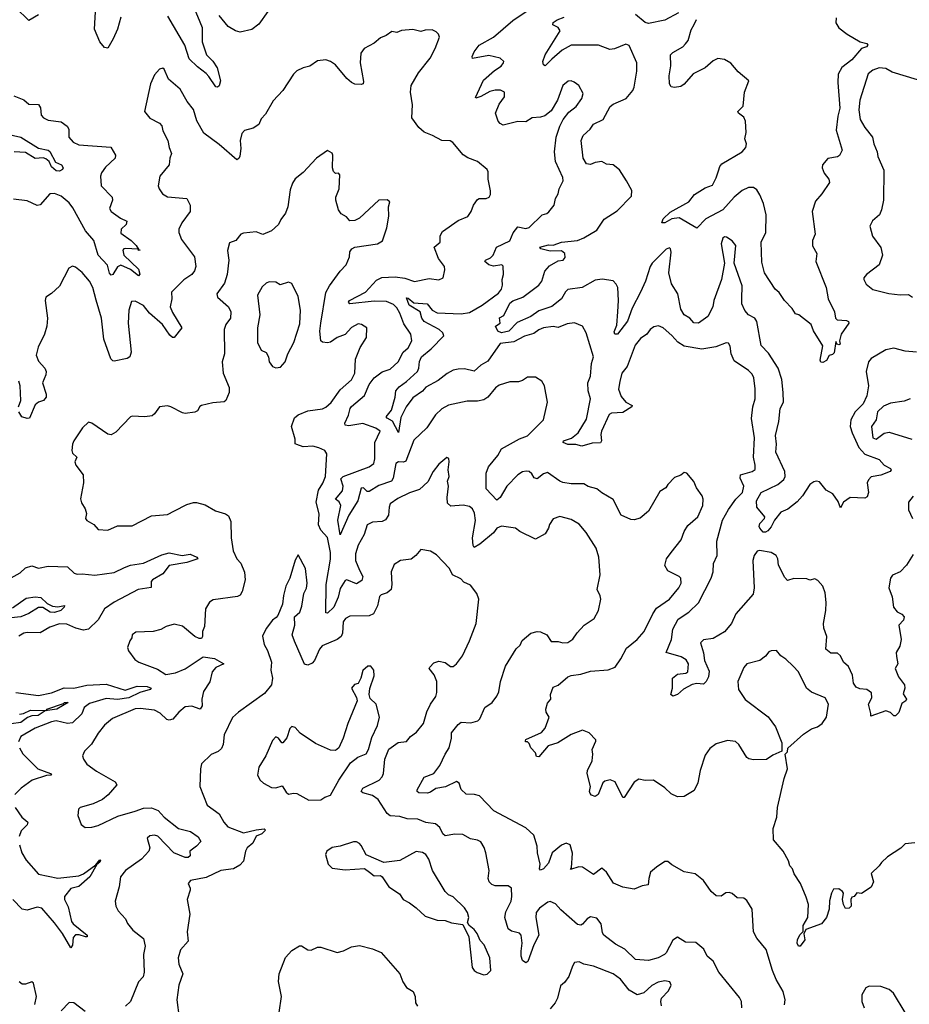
# Model space of a CAD drawing. Extents: x 2293139 to 2515392, y 824115 to 1006937.
# Tile 226 of 256: x 2346169 to 2351681, y 968307 to 974403. Entities that reach past the tile are written whole.
import ezdxf

# ---------------------------------------------------------------- set-up
doc = ezdxf.new("R2010")
doc.units = 0

msp = doc.modelspace()

# ---------------------------------------------------------------- linework, layer by layer
at = {"layer": '0CON10XD'}
for points in [[(2346795, 974418.8), (2346774.4, 974345), (2346747.1, 974285), (2346715, 974226.7), (2346695, 974231.2), (2346666.2, 974265), (2346632.5, 974345), (2346643.5, 974525)], [(2346285, 974433.1), (2346225, 974398.6), (2346145, 974476)], [(2347245.6, 974485), (2347299.1, 974355), (2347300, 974265), (2347326.8, 974185), (2347365, 974146.4), (2347393.2, 974105), (2347412.7, 974025), (2347405, 973994), (2347395, 973985.8), (2347385, 973987.5), (2347340.3, 974050.3), (2347325, 974069.8), (2347270.4, 974110.4), (2347219.8, 974159.8), (2347191.3, 974245), (2347085.9, 974425)], [(2347705.8, 974454.2), (2347651.2, 974375), (2347607.3, 974342.7), (2347533.9, 974326.1), (2347505, 974334.2), (2347461.1, 974361.1), (2347405, 974428)], [(2349075.5, 972884.5), (2349051.4, 972905), (2349055.6, 972915), (2349085, 972928.4), (2349103.3, 972945), (2349123.3, 972995), (2349206.3, 973033.7), (2349225.7, 973084.3), (2349255, 973120), (2349305, 973110), (2349325, 973116.7), (2349405, 973194.4), (2349435, 973202.9), (2349447.4, 973212.6), (2349480, 973255), (2349488, 973295), (2349504.4, 973325.6), (2349510.5, 973355), (2349536.5, 973405), (2349533.8, 973425), (2349487.7, 973525), (2349483.1, 973585), (2349492.7, 973675), (2349515.3, 973744.7), (2349535.4, 973784.6), (2349570.2, 973829.8), (2349615.7, 973865), (2349651.4, 973915), (2349660, 973945), (2349633.3, 973995), (2349605, 974016), (2349585, 974024), (2349567.3, 974022.7), (2349534.2, 973995), (2349501.9, 973905), (2349461.1, 973838.9), (2349421.7, 973808.3), (2349395, 973799.4), (2349345, 973794.4), (2349305, 973770), (2349255, 973772.9), (2349165, 973750), (2349145, 973760), (2349134.2, 973775), (2349117.8, 973825), (2349139.2, 973880.7), (2349172, 973925), (2349173.3, 973955), (2349147.6, 973967.6), (2349115, 973967.3), (2349082.6, 973957.4), (2349025, 973926.5), (2348995, 973917.5), (2348992, 973922), (2349042.4, 974027.6), (2349111.3, 974088.7), (2349152.9, 974115), (2349167.1, 974135), (2349167.5, 974145), (2349145, 974165.6), (2349075, 974180.5), (2348975, 974163.3), (2348972, 974175), (2348985.7, 974205), (2349015.8, 974245), (2349105, 974294.5), (2349225, 974397.8), (2349345, 974479.2)], [(2350250, 974445), (2350165, 974399.3), (2350065, 974379.4), (2350044.6, 974385), (2349985, 974435.4)], [(2351725, 972344.7), (2351655, 972350.8), (2351585, 972368.4), (2351535, 972359.6), (2351444.6, 972305.4), (2351427.8, 972285), (2351412.5, 972225), (2351427.3, 972135), (2351417.1, 972075), (2351395.3, 972025), (2351346, 971975), (2351318.6, 971925), (2351314, 971885), (2351325.7, 971845), (2351368.3, 971755), (2351405, 971712.5), (2351495, 971679.2), (2351524, 971645), (2351563.8, 971625), (2351568.8, 971615), (2351562, 971605), (2351505, 971582.7), (2351445, 971572.9), (2351428.1, 971555), (2351420.5, 971535), (2351428.1, 971475), (2351420.5, 971449.5), (2351405, 971441.5), (2351315, 971444.5), (2351274, 971415), (2351255, 971380), (2351240.2, 971420.2), (2351206.3, 971466.3), (2351165, 971490), (2351125, 971541.9), (2351105, 971546.5), (2351088.8, 971541.2), (2351065, 971524.4), (2351019.6, 971455), (2350985, 971418.6), (2350927.6, 971372.4), (2350885, 971353.8), (2350845.3, 971304.7), (2350825, 971263.8), (2350805, 971238.8), (2350790.5, 971229.5), (2350775, 971230), (2350755, 971254), (2350750.6, 971265), (2350755.5, 971284.5), (2350783.8, 971315), (2350786.2, 971325), (2350735.6, 971385), (2350734.2, 971425), (2350763.4, 971475), (2350865.7, 971524.3), (2350903.2, 971556.8), (2350911.7, 971575), (2350909, 971605), (2350853.4, 971725), (2350858.6, 971775), (2350852.1, 971827.9), (2350872.2, 971915), (2350880.5, 971995), (2350902.2, 972035), (2350898.5, 972095), (2350890.4, 972175), (2350867.6, 972245), (2350808.3, 972338.3), (2350763.8, 972385), (2350736.1, 972535), (2350722.7, 972555), (2350685, 972576.4), (2350662.2, 972602.2), (2350642.9, 972642.9), (2350643.5, 972675), (2350645.2, 972755.2), (2350595.8, 972895), (2350606, 973005), (2350584.2, 973034.2), (2350547.3, 973057.3), (2350535, 973058), (2350525, 973050), (2350514.5, 973015), (2350536.5, 972895), (2350516.9, 972795), (2350468.9, 972665), (2350464.2, 972625), (2350433.3, 972565), (2350375, 972523.8), (2350345, 972526), (2350320, 972555), (2350285, 972576.2), (2350265, 972610), (2350246, 972706), (2350208.1, 972768.1), (2350190, 972835), (2350204.4, 972964.4), (2350201.2, 972985), (2350195, 972990), (2350175, 972983.1), (2350087.1, 972895), (2350074.6, 972875), (2350045.6, 972785), (2350014.5, 972715), (2349963.2, 972616.8), (2349934.6, 972535.4), (2349872, 972455), (2349856.2, 972456.2), (2349851.2, 972471.2), (2349868.1, 972511.9), (2349875.3, 972595), (2349879.7, 972665), (2349874, 972744), (2349865, 972765.8), (2349846, 972786), (2349776.8, 972796.8), (2349735, 972789.8), (2349654.3, 972745), (2349565, 972732.1), (2349551, 972719), (2349525, 972674.2), (2349465, 972626.2), (2349385, 972600), (2349335.4, 972565), (2349252.1, 972527.9), (2349199.4, 972475), (2349155, 972464.8), (2349130.9, 972475), (2349117.5, 972505), (2349146.7, 972525), (2349142.5, 972557.5), (2349169.2, 972570.8), (2349205, 972648.2), (2349225, 972661.8), (2349285.6, 972684.4), (2349385, 972759.3), (2349403.6, 972785), (2349423.1, 972845), (2349451.7, 972878.3), (2349505, 972910.8), (2349536, 972915), (2349549.4, 972930.6), (2349545.6, 972955), (2349525, 972971.5), (2349455, 972969.7), (2349396.7, 972985), (2349392.5, 972995), (2349445, 973008.8), (2349475, 973006.8), (2349525, 973024.8), (2349625, 973035.6), (2349665, 973052.2), (2349745, 973100), (2349791.1, 973168.9), (2349870.3, 973219.7), (2349959.3, 973310.7), (2349961.9, 973345), (2349928.9, 973405), (2349884.3, 973474.3), (2349845, 973504.6), (2349805, 973509.4), (2349775, 973524.2), (2349735, 973518), (2349705, 973505.6), (2349680.7, 973510.7), (2349659.2, 973545), (2349648.6, 973655), (2349660, 973685), (2349704.3, 973725), (2349724.6, 973755.4), (2349784.6, 973785.4), (2349827.1, 973865), (2349845, 973879.1), (2349925.5, 973915), (2349968.1, 973965), (2349976.7, 973985), (2349993.1, 974085), (2349993.1, 974135), (2349945, 974243.3), (2349925, 974250.8), (2349855, 974222.9), (2349825, 974218.9), (2349754.6, 974244.6), (2349585, 974245.3), (2349529.1, 974215), (2349465, 974159.3), (2349425, 974117.3), (2349413.3, 974123.3), (2349410.8, 974145), (2349424.1, 974185), (2349517.1, 974335), (2349506, 974355), (2349471.2, 974371.2), (2349474.2, 974385), (2349497.9, 974402.1), (2349541.7, 974418.2)], [(2351228.1, 974415), (2351225.9, 974384.1), (2351245, 974352.5), (2351295, 974312.9), (2351375.7, 974265.7), (2351416.7, 974255), (2351423.8, 974245), (2351415, 974234.2), (2351385, 974223.8), (2351324.4, 974155), (2351262.4, 974107.6), (2351240.8, 974065), (2351237.5, 974015), (2351251.2, 973855), (2351237.5, 973805), (2351228.3, 973718.3), (2351263.8, 973595), (2351247.3, 973562.7), (2351235, 973554), (2351175, 973544), (2351142.9, 973505), (2351141.4, 973485), (2351152.4, 973452.4), (2351181.2, 973415), (2351186.2, 973395), (2351139.2, 973325), (2351100.3, 973279.7), (2351079.2, 973215), (2351097.1, 973075), (2351080, 973035), (2351081.9, 973001.9), (2351108.6, 972955), (2351102.2, 972905), (2351165.7, 972745), (2351178.9, 972675), (2351216.9, 972595), (2351224.2, 972554.2), (2351234.3, 972544.3), (2351291.5, 972541.5), (2351303.8, 972535), (2351305.8, 972525), (2351258, 972455), (2351247.5, 972415), (2351252.5, 972395), (2351245, 972390), (2351233, 972393), (2351225, 972410), (2351215, 972340), (2351205, 972330), (2351185, 972324), (2351166.8, 972293.2), (2351145, 972280), (2351133.2, 972283.2), (2351127.8, 972295), (2351144.1, 972384.1), (2351086.6, 972476.6), (2351072, 972515), (2350996.7, 972575), (2350975, 972581.2), (2350955.8, 972615), (2350906.7, 972665), (2350874.2, 972714.2), (2350848.8, 972735), (2350782.9, 972835), (2350767.5, 972902.5), (2350762, 973025), (2350792.2, 973085), (2350793.2, 973195), (2350776.6, 973265), (2350755, 973318.9), (2350735, 973349.1), (2350715, 973364.5), (2350685, 973363.8), (2350645, 973346.2), (2350595, 973304.6), (2350525, 973226.1), (2350420.7, 973169.3), (2350365, 973112.5), (2350255, 973175.5), (2350209.9, 973170.1), (2350165, 973145.7), (2350147.5, 973145), (2350155, 973170), (2350199.6, 973210.4), (2350315.4, 973274.6), (2350349.7, 973320.3), (2350415, 973361.1), (2350461, 973379), (2350485, 973423.5), (2350497.7, 973467.7), (2350506.1, 973493.9), (2350519.5, 973510.5), (2350645.6, 973585), (2350668.9, 973611.1), (2350671.3, 973635), (2350661.3, 973665), (2350669.8, 973705), (2350665, 973774), (2350655, 973799.5), (2350622.5, 973825), (2350618.9, 973835), (2350652.3, 973867.7), (2350658.9, 973955), (2350685.8, 974025), (2350619.5, 974079.5), (2350575, 974133.3), (2350535, 974156.8), (2350495, 974162.2), (2350465, 974148.9), (2350415, 974104.4), (2350341.5, 974068.5), (2350285, 974003.8), (2350265, 973990), (2350226.9, 973983.1), (2350205, 973988), (2350195.6, 974005), (2350192.5, 974055), (2350202.7, 974117.3), (2350200.8, 974185), (2350215, 974199.2), (2350278, 974235), (2350295, 974252.5), (2350309.6, 974275), (2350329.8, 974340.2), (2350347.7, 974372.3), (2350361.4, 974405)], [(2350204.3, 971105), (2350267.8, 971182.2), (2350286, 971235), (2350308.3, 971271.7), (2350371.2, 971325), (2350400.6, 971395), (2350402.9, 971435), (2350397.5, 971455), (2350362, 971505), (2350345, 971543.3), (2350302.5, 971595), (2350285, 971600), (2350265, 971582.5), (2350225, 971567.5), (2350184.2, 971525.8), (2350172.5, 971505), (2350135, 971482.5), (2350065, 971359.2), (2350012.8, 971317.2), (2349975, 971306.9), (2349955, 971309.4), (2349895, 971335.7), (2349845, 971431.4), (2349775, 971472.9), (2349745, 971498.1), (2349691.7, 971511.7), (2349665, 971528.6), (2349585, 971530), (2349535, 971538.2), (2349515, 971545.6), (2349439.4, 971599.4), (2349415, 971591.1), (2349375, 971560), (2349356.6, 971566.6), (2349341.1, 971591.1), (2349325.6, 971605.6), (2349307.3, 971607.3), (2349285, 971602.9), (2349255, 971585.7), (2349187.5, 971515), (2349145, 971443.8), (2349125, 971428), (2349058.3, 971498.3), (2349058.2, 971595), (2349073.2, 971635), (2349132.3, 971705), (2349154.7, 971745.3), (2349265, 971808.2), (2349315, 971826.9), (2349414, 971925), (2349440, 972035), (2349421.2, 972135), (2349403.9, 972163.9), (2349365, 972190), (2349315, 972190), (2349285, 972169.2), (2349259.1, 972160.9), (2349205, 972160), (2349140.3, 972139.7), (2349116.2, 972123.8), (2349068.5, 972065), (2349045, 972048.8), (2349005, 972040.9), (2348942, 972042), (2348824.7, 972015.3), (2348785, 971994.5), (2348744.2, 971955.8), (2348691.1, 971875), (2348611.3, 971798.7), (2348560.4, 971669.6), (2348545.9, 971664.1), (2348515, 971665.9), (2348499.2, 971655), (2348483.3, 971565), (2348471.5, 971545), (2348395, 971519), (2348335, 971481.2), (2348322.1, 971482.1), (2348300, 971505), (2348285, 971501.4), (2348264.1, 971425), (2348208.3, 971335), (2348155, 971212.5), (2348140, 971305), (2348159.2, 971395), (2348147.8, 971417.8), (2348126, 971435), (2348168, 971485), (2348172.7, 971515), (2348159.2, 971559.2), (2348172.5, 971575), (2348335, 971635.3), (2348362.9, 971655), (2348369.6, 971685), (2348369.2, 971785), (2348401.5, 971855), (2348374.8, 971874.8), (2348295, 971903.5), (2348208, 971888), (2348185, 971891.8), (2348182.4, 971905), (2348206.9, 971955), (2348216, 971995), (2348225, 972008.6), (2348304.8, 972075.2), (2348333.2, 972145), (2348365, 972186.4), (2348415, 972222.7), (2348465, 972238.9), (2348513.3, 972285), (2348545.4, 972344.6), (2348575, 972371.9), (2348597.5, 972415), (2348592.2, 972455), (2348549.8, 972519.8), (2348524.5, 972585), (2348505, 972618.1), (2348485, 972639.2), (2348441.6, 972658.4), (2348365, 972661.1), (2348214.4, 972644.4), (2348206.2, 972655), (2348211.9, 972665), (2348312.3, 972715), (2348380.5, 972789.5), (2348412.7, 972807.3), (2348495, 972810), (2348555, 972803.2), (2348615, 972781.5), (2348705, 972800), (2348765, 972792.5), (2348793.3, 972805), (2348802.5, 972855), (2348800, 972875), (2348762.9, 972925), (2348736.7, 972995), (2348773.3, 973025), (2348774.2, 973065), (2348788.9, 973091.1), (2348885, 973160.7), (2348945.5, 973184.5), (2348967.1, 973215), (2348980, 973255), (2349005, 973290), (2349015, 973295.8), (2349060, 973295), (2349076.7, 973305), (2349085, 973320), (2349085.9, 973344.1), (2349071.2, 973415), (2349070.7, 973460.7), (2349065, 973476.2), (2349004.4, 973524.4), (2348945, 973546.7), (2348915.9, 973565.9), (2348852.3, 973642.3), (2348835, 973652), (2348785, 973654.4), (2348726.7, 973686.7), (2348675, 973705.6), (2348641.4, 973735), (2348598.6, 973795), (2348602.5, 973875), (2348590.6, 973955), (2348594.4, 973995), (2348638.9, 974075), (2348711.4, 974165), (2348744, 974225), (2348770, 974295), (2348763.6, 974313.6), (2348748.3, 974328.3), (2348725, 974340), (2348681.7, 974338.3), (2348655, 974330), (2348605, 974342.5), (2348535, 974336.7), (2348505, 974323.8), (2348475, 974330), (2348440, 974305), (2348405, 974290.8), (2348365, 974257.5), (2348303.8, 974225), (2348282.5, 974195), (2348278.6, 974135), (2348299.3, 974019.3), (2348297.5, 974005), (2348285, 974001.2), (2348245, 974003.8), (2348225, 974013.8), (2348195, 974038.8), (2348125, 974122.5), (2348095, 974144.2), (2348065, 974154), (2348015, 974148.8), (2347967.5, 974115), (2347924.2, 974105.8), (2347885, 974086), (2347865, 974066.2), (2347799.4, 973965), (2347740.2, 973899.8), (2347691.7, 973818.3), (2347665, 973790), (2347650, 973755), (2347615, 973730.8), (2347562.5, 973717.5), (2347545, 973697.5), (2347535.6, 973655), (2347539.5, 973605), (2347532.5, 973557.5), (2347527.3, 973542.7), (2347515, 973536.2), (2347405, 973630), (2347309.5, 973699.5), (2347267, 973777), (2347245, 973846.2), (2347206.5, 973896.5), (2347162.7, 973972.7), (2347090, 974035), (2347065, 974097.5), (2347055, 974102.5), (2347035, 974097.5), (2347005, 974062.5), (2346978.8, 974005), (2346942.5, 973835), (2346975, 973793.3), (2347035, 973762.5), (2347050, 973745), (2347056.7, 973715), (2347087.1, 973655), (2347095, 973612.5), (2347110, 973575), (2347099.2, 973545), (2347094.3, 973505), (2347038, 973435), (2347026, 973375), (2347032.5, 973355), (2347054, 973325), (2347085, 973305.8), (2347205, 973296.2), (2347225.6, 973255), (2347225.6, 973215), (2347172.9, 973145), (2347155.7, 973105), (2347154.3, 973085), (2347171.3, 973041.3), (2347251.8, 972935), (2347260, 972875), (2347251.3, 972848.7), (2347235, 972826), (2347185, 972791.4), (2347109.2, 972715), (2347111.5, 972675), (2347101.5, 972625), (2347115, 972589.4), (2347172.5, 972495), (2347125, 972436), (2347115, 972435.8), (2347098.9, 972448.9), (2347054.6, 972515), (2346972.9, 972585), (2346935, 972633.1), (2346885, 972660.8), (2346862.1, 972657.9), (2346845.6, 972605), (2346840.5, 972525), (2346859.2, 972345), (2346851.2, 972315), (2346835.7, 972304.3), (2346755, 972288), (2346745, 972290), (2346733.2, 972303.2), (2346690, 972425), (2346676.7, 972555), (2346643.2, 972666.8), (2346622.1, 972745), (2346601.8, 972785), (2346555, 972838.6), (2346515, 972870), (2346495, 972876.2), (2346473.8, 972865), (2346415, 972753.3), (2346365, 972706.7), (2346330, 972685), (2346327.5, 972665), (2346340.8, 972555), (2346337.5, 972505), (2346322, 972455), (2346283.3, 972375), (2346270, 972325), (2346285, 972288.8), (2346324.3, 972245), (2346332.2, 972225), (2346330.5, 972205), (2346309.6, 972155), (2346333.1, 972085), (2346331.9, 972065), (2346316, 972045), (2346285, 972035.6), (2346265, 972017.5), (2346230, 971935), (2346215, 971934), (2346182.5, 971945), (2346162.5, 971975)], [(2351730.9, 974030.9), (2351575, 974079.1), (2351535, 974100.5), (2351495, 974104.5), (2351455, 974091.1), (2351425, 974066.9), (2351375.2, 973904.8), (2351367.6, 973845), (2351375.3, 973785), (2351405, 973735.5), (2351453.1, 973675), (2351460, 973635), (2351482, 973585), (2351485.8, 973555), (2351522.1, 973472.1), (2351520.8, 973285), (2351509.1, 973225), (2351496.7, 973195), (2351452, 973158), (2351436.5, 973125), (2351453.6, 973063.6), (2351505, 972993.3), (2351513.8, 972945), (2351493.3, 972885), (2351416, 972825), (2351398.8, 972805), (2351398, 972795), (2351414, 972765), (2351455, 972733.1), (2351553.1, 972706.9), (2351625, 972698.5), (2351675, 972700.6), (2351700.8, 972685)], [(2346132.4, 973932.4), (2346195, 973905.8), (2346225, 973880), (2346285, 973877.5), (2346297, 973857), (2346302.4, 973812.4), (2346316.2, 973795), (2346345, 973780), (2346425, 973770.4), (2346463.7, 973743.7), (2346474.3, 973725), (2346474.1, 973675.9), (2346500, 973645), (2346535, 973628.5), (2346734, 973614), (2346763.3, 973565), (2346760, 973545), (2346701.1, 973488.9), (2346675.7, 973455), (2346670, 973435), (2346674.4, 973375), (2346741.9, 973305), (2346743.3, 973285), (2346724.4, 973235), (2346735.7, 973215), (2346792.9, 973175), (2346832.9, 973155), (2346829.2, 973135), (2346796.9, 973105), (2346795, 973081.2), (2346859.4, 973035), (2346890.8, 973005), (2346907.5, 972977.5), (2346915.6, 972975), (2346905, 972974), (2346902.5, 972982.5), (2346825, 972986.5), (2346813.8, 972985), (2346808, 972975), (2346813.1, 972945), (2346905, 972859.3), (2346913.6, 972826.4), (2346905, 972817.5), (2346856.2, 972856.2), (2346795, 972882.1), (2346775, 972873.8), (2346745.3, 972825), (2346735, 972820.8), (2346725, 972832.9), (2346713.8, 972883.8), (2346655.8, 972945.8), (2346628, 973035), (2346576.6, 973096.6), (2346499, 973239), (2346475, 973268.5), (2346425, 973310.9), (2346385, 973326.5), (2346355.6, 973324.4), (2346295, 973256.2), (2346277.7, 973252.3), (2346215, 973281.9), (2346130.9, 973290.9)], [(2346085, 973697.1), (2346176, 973676), (2346285, 973607.8), (2346345, 973595.7), (2346355, 973587.5), (2346390.3, 973520.3), (2346427.3, 973505), (2346438.6, 973485), (2346433.8, 973475), (2346415, 973465.6), (2346395, 973467.5), (2346365, 973491.4), (2346350.8, 973525), (2346331.7, 973541.7), (2346315, 973547.7), (2346265, 973543.1), (2346205, 973581.3), (2346135, 973584.5)], [(2350906.9, 968303.1), (2350911.2, 968335), (2350898.9, 968385), (2350855, 968460), (2350833.4, 968515), (2350794.3, 968645), (2350737, 968717), (2350715.7, 968755), (2350707.1, 968895), (2350675, 968950), (2350655, 968963.3), (2350615, 968966.2), (2350582.3, 968992.3), (2350565, 968998), (2350544.1, 968995.9), (2350515, 968976.7), (2350485, 968977.5), (2350452.5, 969005), (2350405, 969073.3), (2350354.1, 969114.1), (2350285, 969127.5), (2350210.3, 969170.3), (2350185, 969191.2), (2350165, 969191.2), (2350115, 969155.6), (2350078, 969125), (2350066, 969085), (2350063.3, 969046.7), (2350025, 969041.2), (2349975, 969019.2), (2349905, 969032.9), (2349847.6, 969057.6), (2349805, 969124), (2349775, 969150), (2349725, 969110), (2349655, 969155.7), (2349632.4, 969157.6), (2349581.7, 969141.7), (2349587.5, 969152.5), (2349593.3, 969243.3), (2349580, 969295), (2349555, 969304.4), (2349525, 969291.2), (2349468.1, 969245), (2349445, 969180), (2349413.3, 969145), (2349395, 969136.7), (2349388.8, 969145), (2349392.9, 969175), (2349377.5, 969245), (2349376, 969285), (2349355, 969353.3), (2349305, 969398.8), (2349106.2, 969505), (2349017.1, 969597.1), (2348985.9, 969605.9), (2348935, 969608), (2348905, 969636.2), (2348891.2, 969675), (2348875, 969685.7), (2348806.2, 969653.8), (2348747.6, 969642.4), (2348715, 969619.6), (2348695, 969614.5), (2348642.5, 969615), (2348630.8, 969625), (2348631.9, 969635), (2348675, 969712.2), (2348735, 969735.3), (2348772.9, 969785), (2348804.2, 969855.8), (2348830, 969895), (2348844, 969955), (2348845, 969987.5), (2348885, 970040), (2348905, 970053.3), (2348965, 970048.5), (2349007.5, 970062.5), (2349020.6, 970075), (2349051.1, 970145), (2349095.4, 970174.6), (2349125, 970214), (2349138, 970242), (2349148, 970305), (2349179.7, 970400.3), (2349245, 970507.5), (2349268.8, 970531.2), (2349281.2, 970558.8), (2349335.9, 970604.1), (2349374.3, 970615.7), (2349395, 970612.5), (2349435, 970593.3), (2349462.3, 970552.3), (2349505, 970553.8), (2349535, 970543.8), (2349565, 970546), (2349595, 970566.7), (2349622.7, 970607.3), (2349665.8, 970654.2), (2349727.5, 970695), (2349754, 970745), (2349768.8, 970815), (2349766.2, 970835), (2349746.7, 970875), (2349765.8, 970965), (2349757.5, 971075), (2349741.2, 971131.2), (2349677.6, 971227.6), (2349635, 971280), (2349585, 971309.2), (2349515, 971326), (2349475, 971313.3), (2349451.7, 971278.3), (2349445.5, 971254.5), (2349425, 971220), (2349365, 971187.5), (2349267.5, 971235), (2349240, 971255), (2349155, 971267.8), (2349125, 971255.6), (2349104.4, 971225), (2349019.2, 971155), (2348985, 971135.8), (2348977.5, 971147.5), (2348974.6, 971195), (2348992.9, 971302.9), (2348986.7, 971346.7), (2348975, 971374), (2348955, 971388.6), (2348917.3, 971397.3), (2348840.9, 971390.9), (2348820.3, 971410.3), (2348816.5, 971445), (2348825.6, 971515), (2348820, 971545), (2348828.8, 971575), (2348823.8, 971615), (2348830, 971665), (2348827, 971687), (2348815, 971692.5), (2348765, 971650), (2348730, 971605), (2348698.3, 971541.7), (2348646.4, 971493.6), (2348585, 971473.1), (2348511.1, 971438.9), (2348465, 971406), (2348457.1, 971385), (2348453.3, 971335), (2348435, 971305.7), (2348414.5, 971295.5), (2348355, 971291.9), (2348321.4, 971275), (2348303.3, 971215), (2348265, 971148.8), (2348249.1, 971095), (2348249.8, 971055), (2348274, 970995), (2348294.8, 970955), (2348288.3, 970931.7), (2348255, 970910.9), (2348196.2, 970935), (2348185, 970931.1), (2348155, 970882.2), (2348142.7, 970827.3), (2348114.5, 970765), (2348075, 970729.3), (2348065, 970731.2), (2348067.2, 970905), (2348093.7, 971063.7), (2348094.4, 971105), (2348075, 971197.1), (2348035, 971243.3), (2348019.2, 971275), (2348023.4, 971343.4), (2348004.8, 971415), (2348019.5, 971490.5), (2348046.3, 971533.7), (2348062.7, 971575), (2348072.5, 971715), (2348058.8, 971735), (2348022.6, 971752.6), (2347985, 971762.1), (2347925, 971758.8), (2347885, 971771.9), (2347875.9, 971775.9), (2347875.5, 971805), (2347853.6, 971885), (2347871.9, 971938.1), (2347894.1, 971955.9), (2347955, 971981.5), (2348045, 971994.4), (2348065, 972004.3), (2348097.8, 972032.2), (2348155, 972111.9), (2348225, 972172.5), (2348244.7, 972215), (2348248.7, 972301.3), (2348277.6, 972372.4), (2348318, 972435), (2348320, 972495), (2348285.9, 972515.9), (2348265, 972519.2), (2348225, 972498), (2348185.4, 972454.6), (2348135, 972435.5), (2348095, 972406.9), (2348075, 972403.1), (2348045, 972406.7), (2348033.7, 972413.7), (2348028.2, 972475), (2348034.1, 972525), (2348066.5, 972713.5), (2348088.1, 972755), (2348153.8, 972846.2), (2348191.4, 972885), (2348211.4, 972935), (2348214, 972965), (2348226.1, 972983.9), (2348245, 972993.8), (2348385, 973015.8), (2348416.8, 973033.2), (2348444.3, 973115), (2348455.8, 973185.8), (2348453.3, 973245), (2348462.5, 973275), (2348445, 973286.7), (2348395, 973286.2), (2348275, 973173.3), (2348245, 973160), (2348215, 973157.5), (2348193, 973183), (2348160.7, 973200.7), (2348143.3, 973225), (2348126.7, 973285), (2348126.7, 973305), (2348147.5, 973355), (2348153, 973443), (2348145, 973452.5), (2348125, 973450), (2348113, 973463), (2348106.1, 973486.1), (2348110, 973565), (2348105, 973576.2), (2348075, 973592.5), (2348007.5, 973545), (2347925, 973456.7), (2347875, 973417.5), (2347858.3, 973391.7), (2347845, 973350), (2347831.2, 973245), (2347816.7, 973205), (2347786.7, 973165), (2347773.3, 973135), (2347730, 973095), (2347675, 973073.8), (2347635, 973090), (2347555, 973082), (2347540, 973075), (2347507.5, 973035), (2347468.8, 973021.2), (2347456.1, 972973.9), (2347464.4, 972915), (2347454.6, 972825), (2347437.7, 972772.3), (2347390, 972705), (2347394.5, 972684.5), (2347461.9, 972625), (2347477.1, 972595), (2347474.2, 972555), (2347445.6, 972515), (2347436.5, 972485), (2347438.1, 972335), (2347422.9, 972285), (2347430, 972215), (2347466, 972125), (2347466.2, 972095), (2347446.2, 972045), (2347435, 972036.7), (2347365, 972031.2), (2347296.1, 972013.9), (2347285, 972007.5), (2347269.5, 971980.5), (2347255, 971973.3), (2347195, 971963.8), (2347178, 971968), (2347105, 972006.2), (2347085, 972011.2), (2347035, 972006.7), (2347005, 971963.3), (2346988.9, 971951.1), (2346944.1, 971944.1), (2346865, 971948), (2346855, 971943.8), (2346765, 971850), (2346735, 971832.9), (2346715, 971837.5), (2346615, 971905.8), (2346595, 971911.2), (2346558.8, 971875), (2346504.5, 971795.5), (2346495.8, 971775), (2346491.2, 971735), (2346495, 971720), (2346522.5, 971695), (2346511.2, 971665), (2346516.7, 971645), (2346562, 971585), (2346564.4, 971535), (2346545.9, 971435.9), (2346551.2, 971411.2), (2346573.8, 971375), (2346583.3, 971345), (2346577.5, 971315), (2346585, 971302.5), (2346628.3, 971278.3), (2346655, 971246.7), (2346715, 971242), (2346775, 971268.6), (2346865, 971270), (2346985, 971330.6), (2347085, 971338.9), (2347128.9, 971361.1), (2347205, 971401.9), (2347245, 971414.3), (2347265, 971414.2), (2347318.9, 971398.9), (2347382, 971362), (2347443.2, 971343.2), (2347461.7, 971331.7), (2347477.5, 971295), (2347478.1, 971195), (2347492, 971115), (2347514.2, 971065), (2347538.3, 971038.3), (2347562.1, 970982.1), (2347565.6, 970935), (2347548, 970862), (2347535, 970840), (2347518.9, 970831.1), (2347368.3, 970811.7), (2347345, 970796), (2347320.6, 970755), (2347314.2, 970645), (2347302.5, 970615), (2347302.5, 970585), (2347295, 970572.5), (2347280.7, 970570.7), (2347255, 970584), (2347178, 970648), (2347125, 970660), (2347076.7, 970645), (2347043.4, 970626.6), (2346995, 970614.3), (2346888.3, 970611.7), (2346866.4, 970593.6), (2346863.3, 970575), (2346852, 970558), (2346836.7, 970515), (2346842.5, 970495), (2346881.7, 970441.7), (2346907.5, 970425), (2347022.4, 970382.4), (2347075, 970348.6), (2347135, 970360), (2347195, 970383.5), (2347305, 970457.1), (2347375, 970448.1), (2347433.3, 970415), (2347385, 970392.5), (2347360.9, 970365), (2347347.2, 970302.8), (2347306.7, 970243.3), (2347297.8, 970195), (2347299.4, 970155), (2347286.7, 970135), (2347235, 970152.2), (2347195, 970147.5), (2347154, 970116), (2347117.9, 970072.1), (2347095, 970065.6), (2347080.2, 970070.2), (2347039.1, 970109.1), (2347005, 970128), (2346915, 970138.6), (2346885, 970136.5), (2346744.5, 970075.5), (2346695, 970034), (2346655, 969986), (2346613.4, 969916.6), (2346571.2, 969875), (2346558.8, 969845), (2346564.1, 969824.1), (2346584.4, 969794.4), (2346645, 969750), (2346760, 969685), (2346770, 969665), (2346716.6, 969603.4), (2346681.2, 969575), (2346625, 969547.5), (2346544.1, 969525.9), (2346532.5, 969515), (2346528.8, 969475), (2346549.5, 969419.5), (2346575, 969402), (2346615, 969402.5), (2346655, 969414.3), (2346777.9, 969472.1), (2346885, 969501.5), (2346935, 969521.8), (2346985, 969523.5), (2347027.3, 969507.3), (2347064.3, 969465), (2347153.5, 969395), (2347226.7, 969376.8), (2347274.1, 969344.1), (2347291.2, 969315), (2347265, 969286.2)], [(2351705, 971092), (2351664.3, 971025.7), (2351625, 970983.8), (2351576.4, 970963.6), (2351563.8, 970945), (2351554.2, 970885), (2351575, 970830), (2351583.8, 970765), (2351605.8, 970735.8), (2351635, 970722), (2351649.2, 970705), (2351643.8, 970685), (2351616.7, 970655), (2351630, 970565), (2351621.2, 970525), (2351600, 970485), (2351600.8, 970460.8), (2351610, 970415), (2351593.8, 970385), (2351614, 970335), (2351650, 970285), (2351652, 970265), (2351641.7, 970228.3), (2351662.5, 970195), (2351660, 970185), (2351635, 970170), (2351615.6, 970114.4), (2351595, 970093.8), (2351585, 970093.8), (2351565, 970112.5), (2351535, 970123.8), (2351441.7, 970091.7), (2351443, 970107), (2351427.5, 970165), (2351448.8, 970205), (2351446.2, 970235), (2351417.5, 970255), (2351375, 970259.5), (2351351, 970271), (2351335.3, 970295), (2351329.5, 970345), (2351305, 970397.5), (2351273.3, 970425), (2351254.1, 970464.1), (2351235, 970480), (2351195, 970480), (2351164.2, 970505), (2351169.4, 970585), (2351152, 970635), (2351148.6, 970665), (2351164.5, 970745.5), (2351166.1, 970793.9), (2351160, 970855), (2351144.3, 970895), (2351115, 970931.2), (2351095, 970941.2), (2351065, 970933.3), (2351045, 970940), (2350965, 970942.5), (2350925, 970930), (2350908.8, 970948.8), (2350870.8, 971025), (2350867.1, 971065), (2350855.4, 971085.4), (2350825, 971103.3), (2350753.1, 971116.9), (2350737.5, 971112.5), (2350719.6, 971085), (2350711.9, 971055), (2350718.9, 970885), (2350713.4, 970846.6), (2350605.2, 970725), (2350578.1, 970665), (2350536.7, 970613.3), (2350465, 970570.6), (2350406.4, 970563.6), (2350386.9, 970545), (2350405, 970482.5), (2350411.5, 970435), (2350440.9, 970369.1), (2350436.9, 970335), (2350422.9, 970305), (2350405, 970288.9), (2350365, 970293.8), (2350335, 970285.8), (2350281.5, 970258.5), (2350243.8, 970225), (2350215, 970213.8), (2350204, 970225), (2350213.3, 970265), (2350214.3, 970325.7), (2350245, 970351.2), (2350296.4, 970356.4), (2350308.6, 970365), (2350311.9, 970415), (2350298.9, 970438.9), (2350267.7, 970457.7), (2350174, 970485), (2350207.5, 970565), (2350215, 970628.8), (2350248.7, 970691.3), (2350314.7, 970735.3), (2350375, 970792.9), (2350453.6, 970945), (2350465.4, 970985), (2350468.5, 971035), (2350491.2, 971085), (2350488.7, 971175), (2350523.3, 971305), (2350559.7, 971370.3), (2350606.6, 971433.4), (2350647.9, 971475), (2350654.5, 971515), (2350633.1, 971565), (2350634.3, 971585.7), (2350707.5, 971605), (2350725, 971617.5), (2350725.7, 971644.3), (2350714.6, 971695), (2350721.2, 971815), (2350703.6, 971933.6), (2350712, 972005), (2350726.2, 972055), (2350726.4, 972116.4), (2350717.8, 972185), (2350708.1, 972208.1), (2350685, 972231.9), (2350595, 972290.8), (2350577.3, 972335), (2350571.5, 972381.5), (2350559.7, 972399.7), (2350545, 972402.5), (2350482.3, 972377.7), (2350395, 972362.9), (2350285, 972381.8), (2350245.7, 972405.7), (2350208.6, 972448.6), (2350155, 972494.4), (2350126.7, 972506.7), (2350098.5, 972501.5), (2350075, 972485.8), (2350053.8, 972456.2), (2350015, 972428.9), (2349981.2, 972388.8), (2349933.5, 972256.5), (2349900, 972215), (2349887.2, 972162.8), (2349878.5, 972115), (2349895, 972070), (2349925, 972035.8), (2349963.3, 972015), (2349962.5, 972005), (2349905, 971971.9), (2349835, 971965.8), (2349820.9, 971959.1), (2349774.5, 971855), (2349770, 971835), (2349773.1, 971795), (2349767.8, 971782.2), (2349715, 971781.5), (2349652.5, 971762.5), (2349615, 971773.1), (2349565, 971771.9), (2349536.9, 971785), (2349538.6, 971795), (2349587.6, 971812.4), (2349628.9, 971845), (2349680, 971930), (2349704.7, 972055), (2349691.8, 972105), (2349688.9, 972155), (2349706.1, 972195), (2349712.5, 972275), (2349724.4, 972315), (2349679.4, 972465), (2349655.6, 972505.6), (2349605.7, 972525.7), (2349560.6, 972519.4), (2349505, 972498.1), (2349475, 972503.3), (2349415, 972494.4), (2349385, 972482.5), (2349355, 972459.4), (2349297.2, 972442.8), (2349230.7, 972409.3), (2349145, 972399.1), (2349070.3, 972289.7), (2349025, 972263.1), (2348985, 972226.4), (2348925, 972240.9), (2348885, 972240), (2348855, 972233.3), (2348816.9, 972213.1), (2348760.6, 972169.4), (2348685, 972126.8), (2348665, 972103.6), (2348605, 972061.8), (2348562.7, 972005), (2348530.8, 971939.2), (2348515, 971846.2), (2348477.9, 971917.9), (2348446, 971935), (2348438.6, 971945), (2348471.8, 971985), (2348494.7, 972065), (2348498.9, 972105), (2348519.5, 972130.5), (2348565, 972161.9), (2348632.6, 972225), (2348642.8, 972245), (2348645, 972287.1), (2348657.7, 972315), (2348717.7, 972365), (2348797.1, 972445), (2348790, 972465), (2348766.9, 972485), (2348674.3, 972535), (2348660.8, 972555), (2348650, 972595), (2348582.4, 972635), (2348565, 972680), (2348575, 972679.6), (2348610.4, 972650.4), (2348693.7, 972643.7), (2348725.4, 972605), (2348755, 972587.5), (2348905, 972581.2), (2348955, 972589.6), (2349035, 972634.6), (2349135, 972710), (2349154.4, 972735), (2349160.9, 972759.1), (2349157.5, 972795), (2349166.7, 972825), (2349165, 972877.5), (2349155.5, 972885.5), (2349105, 972876.1), (2349075.5, 972884.5)], [(2347755, 972247.5), (2347785, 972252), (2347813.1, 972285), (2347831.1, 972335), (2347866.9, 972405), (2347905, 972520), (2347909.6, 972605), (2347895, 972690), (2347855, 972768.8), (2347835, 972778.6), (2347782, 972762), (2347755, 972778.8), (2347715, 972780.8), (2347695, 972772.5), (2347671.4, 972748.6), (2347642.6, 972697.4), (2347656.4, 972575), (2347642.5, 972495), (2347643.1, 972405), (2347665, 972357.5), (2347695, 972343.3), (2347709.4, 972315), (2347714.4, 972285), (2347735, 972255.8), (2347755, 972247.5)], [(2346161.9, 972005), (2346175.6, 972045), (2346171.5, 972135), (2346162.7, 972165)], [(2351686.7, 972055), (2351648.3, 972041.7), (2351565, 972029.1), (2351520.8, 972009.2), (2351484.6, 971975), (2351475.5, 971924.5), (2351445.5, 971885), (2351455, 971814.2), (2351475, 971806.7), (2351525, 971843.5), (2351555, 971849.6), (2351695.9, 971805.9)], [(2351705, 971452.5), (2351676.4, 971415), (2351675, 971367.5), (2351701.4, 971315)], [(2346115, 970946.9), (2346171.2, 970978.8), (2346205, 971009.4), (2346245, 971020.6), (2346285, 971007.8), (2346345, 971018.5), (2346465, 971015.6), (2346506.1, 970976.1), (2346525, 970970.4), (2346555, 970972.7), (2346635, 970964.6), (2346755, 970980.3), (2346817.9, 971012.1), (2346855, 971024.7), (2346935, 971038.2), (2347049.5, 971090.5), (2347095, 971102.7), (2347175, 971086), (2347225, 971093.9), (2347266, 971075), (2347273.3, 971065), (2347205, 971042.5), (2347095, 971024.4), (2347055, 970971.4), (2346992, 970935), (2346984, 970925), (2346983.6, 970886.4), (2346903.3, 970875), (2346753.6, 970796.4), (2346694.3, 970755), (2346655, 970687.1), (2346595, 970629.4), (2346565, 970623.3), (2346516, 970635), (2346460.2, 970660.2), (2346415, 970662.1), (2346355, 970641.2), (2346295, 970606.9), (2346215, 970609.2), (2346194, 970605), (2346163, 970587)], [(2349001.2, 970851.2), (2348961.3, 970901.3), (2348921.1, 970921.1), (2348901.1, 970941.1), (2348850, 970965), (2348831.2, 971005), (2348750.3, 971090.3), (2348715, 971112.5), (2348655, 971123.3), (2348624, 971085), (2348595, 971063.8), (2348527.5, 971055), (2348489.7, 971030.3), (2348470.8, 970985), (2348474.4, 970905), (2348469.4, 970875), (2348446.2, 970855), (2348408.3, 970841.7), (2348397.8, 970832.2), (2348386.4, 970773.6), (2348360, 970725), (2348335, 970712.5), (2348215, 970710.7), (2348187.1, 970695), (2348174, 970675), (2348168.2, 970605), (2348160.4, 970585), (2348135, 970566), (2348042.9, 970527.1), (2348026.2, 970505), (2347995, 970435.8), (2347980.6, 970419.4), (2347955, 970405.5), (2347933.7, 970413.7), (2347871.8, 970555), (2347857.5, 970595), (2347873.1, 970655), (2347872, 970705), (2347905.5, 970735), (2347917.3, 970772.7), (2347928.9, 970851.1), (2347946.2, 970883.8), (2347950.5, 970915), (2347939.2, 971005), (2347895, 971090), (2347875, 971057.5), (2347842.9, 970945), (2347816.9, 970895), (2347802.6, 970837.4), (2347797.5, 970785), (2347768, 970715), (2347758.9, 970701.1), (2347734.5, 970685.5), (2347695, 970633.8), (2347673.9, 970586.1), (2347683.8, 970535), (2347705, 970496.7), (2347729.1, 970425), (2347724.4, 970375), (2347735.4, 970325), (2347730, 970285), (2347685, 970231.9), (2347524.6, 970115.4), (2347487.9, 970082.1), (2347435.6, 969975), (2347428.5, 969915), (2347419.1, 969890.9), (2347397.8, 969872.2), (2347355, 969854), (2347296.2, 969795), (2347288.6, 969765), (2347284.3, 969655), (2347330.2, 969540.2), (2347404.2, 969485), (2347433.9, 969433.9), (2347459.2, 969405), (2347555, 969367.6), (2347635, 969387.4), (2347682.7, 969392.7), (2347691.2, 969385), (2347668.6, 969361.4), (2347635, 969348.4), (2347612.7, 969305), (2347579.1, 969275), (2347566.9, 969255), (2347555, 969192.5), (2347532.4, 969167.6), (2347493.7, 969146.3), (2347414.6, 969135.4), (2347325, 969091.5), (2347227, 969073), (2347212.5, 969055), (2347225, 969026.7), (2347226.1, 969013.9), (2347206.7, 968955), (2347222.5, 968865), (2347206.9, 968755), (2347212.1, 968697.9), (2347165, 968643.8), (2347150, 968595), (2347155.5, 968555.5), (2347180.6, 968495), (2347154.5, 968425.5), (2347143.1, 968335), (2347156.3, 968223.7)], [(2351715, 969306.7), (2351655, 969301.2), (2351627.4, 969272.6), (2351545, 969219.2), (2351508.8, 969185), (2351495, 969163.8), (2351444.1, 969115.9), (2351458.8, 969065), (2351445, 969032.5), (2351385, 968992.5), (2351355, 968997.5), (2351340, 968975), (2351325, 968970), (2351317.5, 968955), (2351320, 968915), (2351308.3, 968901.7), (2351285, 968900), (2351272.5, 968925), (2351267.5, 968955), (2351272.5, 968995), (2351267.5, 969005), (2351245, 969022), (2351211.2, 969018.8), (2351198, 968995), (2351186.4, 968946.4), (2351183.3, 968895), (2351167.5, 968845), (2351137.5, 968805), (2351040.5, 968769.5), (2351027, 968743), (2351033.3, 968705), (2351005, 968667.5), (2350995, 968667.5), (2350986.7, 968685), (2350988.8, 968705), (2351002.7, 968737.3), (2351022.5, 968757.5), (2351022.5, 968795), (2351051.2, 968845), (2351056.2, 968925), (2351040.8, 968970.8), (2351006, 969055), (2350968, 969115), (2350956.7, 969145), (2350940, 969165), (2350932, 969195), (2350900, 969255), (2350840, 969325), (2350837.1, 969395), (2350860, 969465), (2350864.6, 969525.4), (2350904.5, 969705.5), (2350926, 969765), (2350912.5, 969855), (2350925, 969870), (2350927.5, 969892.5), (2351025, 969980), (2351075, 970013.1), (2351111.2, 970025), (2351140, 970045), (2351167.5, 970085), (2351180, 970165), (2351160, 970205), (2351075, 970240), (2351044.6, 970265), (2350994.4, 970365), (2350960.5, 970400.5), (2350915, 970443.8), (2350885, 970463.3), (2350858.3, 970498.3), (2350825, 970495.8), (2350810.9, 970489.1), (2350788.7, 970461.3), (2350755, 970435.8), (2350675, 970414.2), (2350655, 970391.2), (2350619.1, 970305), (2350622.2, 970255), (2350663.3, 970193.3), (2350806.7, 970086.7), (2350852.5, 970025), (2350890, 969925), (2350890, 969875), (2350835, 969850), (2350796.7, 969823.3), (2350715, 969819.4), (2350686.4, 969826.4), (2350675, 969835.8), (2350625, 969914.4), (2350604, 969934), (2350555, 969939.6), (2350485, 969920), (2350445, 969890.5), (2350415, 969849.2), (2350385.4, 969754.6), (2350371.3, 969678.7), (2350348.7, 969631.3), (2350285, 969592.9), (2350245, 969591.2), (2350205, 969609.2), (2350166.1, 969646.1), (2350095, 969694.2), (2350045, 969691.4), (2350005, 969700), (2349975, 969681.2), (2349915, 969587.5), (2349905, 969587.5), (2349858, 969685), (2349827, 969697), (2349795, 969688.6), (2349782.2, 969677.8), (2349752.5, 969605), (2349733.6, 969593.6), (2349711.7, 969601.7), (2349702.7, 969612.7), (2349699.2, 969625), (2349706, 969655), (2349684.2, 969735), (2349687.5, 969755), (2349715.6, 969814.4), (2349720, 969855), (2349716, 969885), (2349737.5, 969935), (2349737.5, 969945), (2349697.9, 969987.9), (2349655, 970004.2), (2349585, 969978.1), (2349503.8, 969925), (2349442.7, 969907.3), (2349385, 969838), (2349371.4, 969841.4), (2349364.2, 969864.2), (2349336, 969895), (2349325, 969922.5), (2349315, 969932.5), (2349302.5, 969932.5), (2349301.7, 969938.3), (2349305, 969946.7), (2349400.9, 969989.1), (2349423.8, 970016.2), (2349450, 970085), (2349431.2, 970115), (2349428.6, 970135), (2349439.7, 970170.3), (2349458.8, 970195), (2349457.5, 970225), (2349475, 970270), (2349505, 970283.3), (2349565.7, 970334.3), (2349585, 970342.9), (2349645, 970351.4), (2349705, 970370), (2349815, 970377.8), (2349859.2, 970395), (2349893.6, 970445), (2349927.5, 970512.5), (2349995, 970564.4), (2350038.9, 970615), (2350091.5, 970725), (2350115, 970760), (2350195.4, 970814.6), (2350252, 970885), (2350267.5, 970915), (2350264.2, 970944.2), (2350255, 970956.2), (2350185, 970991.2), (2350167, 971023), (2350176, 971065), (2350204.3, 971105)], [(2350642.5, 968285), (2350640.6, 968325), (2350629.3, 968349.3), (2350501.4, 968505), (2350465, 968573.8), (2350428.6, 968605), (2350408.2, 968648.2), (2350358.8, 968688.8), (2350295, 968691.9), (2350245, 968722.2), (2350215.3, 968704.7), (2350175, 968625.8), (2350164, 968615), (2350125, 968594.5), (2350065, 968578.1), (2349985, 968584.3), (2349917.4, 968647.4), (2349859.4, 968679.4), (2349788, 968735), (2349779.4, 968749.4), (2349770.6, 968805), (2349745, 968840), (2349705, 968849.2), (2349684.3, 968835.7), (2349655, 968802), (2349645, 968797.5), (2349625, 968800.6), (2349521.2, 968891.2), (2349488.3, 968928.3), (2349455, 968943.3), (2349440.6, 968939.4), (2349388.9, 968901.1), (2349368, 968875), (2349365.8, 968845), (2349385.4, 968735), (2349354.1, 968675.9), (2349317.7, 968572.3), (2349305, 968562.9), (2349285, 968578.2), (2349276.1, 968605), (2349275.8, 968635.7), (2349282.9, 968685), (2349276.2, 968735), (2349265, 968746.2), (2349215, 968760.3), (2349195, 968774.5), (2349173.8, 968845), (2349179.9, 968880.1), (2349214, 968945), (2349218.8, 968975), (2349215.5, 969025), (2349195, 969041.1), (2349115, 969040.5), (2349095, 969048.9), (2349078.1, 969065), (2349072.2, 969085), (2349076.9, 969135), (2349057.7, 969245), (2349047.6, 969277.6), (2349025, 969311.9), (2349005, 969323.6), (2348961.8, 969331.8), (2348915, 969358.8), (2348865, 969360.9), (2348805, 969350.5), (2348791.4, 969361.4), (2348772.4, 969402.4), (2348745, 969424.4), (2348685, 969432.1), (2348635, 969452.1), (2348570, 969455), (2348525, 969469.2), (2348463.9, 969473.9), (2348445, 969487.5), (2348390, 969575), (2348355, 969599.8), (2348295.4, 969615.4), (2348285.3, 969625), (2348295.8, 969645), (2348395.9, 969694.1), (2348414.3, 969715), (2348421.9, 969735), (2348430.9, 969825), (2348455, 969885.6), (2348513.2, 969926.8), (2348565.4, 969934.6), (2348590.8, 969965), (2348627.6, 969992.4), (2348671.2, 970045), (2348691.7, 970118.3), (2348714.2, 970165.8), (2348746.9, 970213.1), (2348752.8, 970237.2), (2348752.7, 970305), (2348737.6, 970347.6), (2348706.7, 970385), (2348710, 970395), (2348735, 970420), (2348765, 970432), (2348805, 970424), (2348837.5, 970397.5), (2348855, 970398.6), (2348875.8, 970415), (2348911.4, 970465), (2348955, 970556.7), (2348996.7, 970665), (2349013.3, 970815), (2349001.2, 970851.2)], [(2346125, 970760.9), (2346208.9, 970821.1), (2346265, 970830.5), (2346298.9, 970825), (2346338.1, 970788.1), (2346371.8, 970771.8), (2346405, 970768.2), (2346445.7, 970775.7), (2346444.3, 970765), (2346424.3, 970745), (2346385, 970732.2), (2346358.1, 970735), (2346313.1, 970763.1), (2346285, 970764.1), (2346225, 970727.3), (2346175, 970705.2), (2346115, 970700)], [(2347960, 969570), (2348035, 969572.7), (2348060.4, 969589.6), (2348095, 969601.2), (2348145.6, 969694.4), (2348219.1, 969800.9), (2348263, 969837), (2348315, 969857.5), (2348329.2, 969885), (2348350.6, 969959.4), (2348385, 970033.3), (2348398.1, 970085), (2348377.5, 970165), (2348340.6, 970200.6), (2348334.1, 970224.1), (2348337.3, 970262.7), (2348365, 970340), (2348363.8, 970375), (2348345, 970400), (2348325, 970400), (2348295, 970372.5), (2348282, 970325), (2348265, 970292.5), (2348244, 970286), (2348223.8, 970265), (2348256, 970206), (2348258.8, 970185), (2348202, 970045), (2348173.8, 969955), (2348145.8, 969894.2), (2348125, 969877.5), (2348095, 969880), (2348002.3, 969922.3), (2347907.5, 969985), (2347875, 970021.2), (2347855, 970027.5), (2347842.9, 970015), (2347825, 969957.5), (2347800, 969925), (2347792.5, 969925), (2347772.5, 969955), (2347755, 969962.5), (2347735, 969940), (2347694.5, 969845.5), (2347650.8, 969775), (2347642, 969725), (2347658.8, 969695), (2347680, 969675), (2347728.3, 969648.3), (2347755, 969646.7), (2347795, 969660), (2347820, 969620), (2347835, 969607.1), (2347865, 969613.8), (2347885, 969611.2), (2347960, 969570)], [(2346145, 970237.3), (2346285, 970219.1), (2346365, 970234.7), (2346444.4, 970265.6), (2346505, 970263.4), (2346585, 970282.2), (2346705, 970288.9), (2346822.6, 970252.6), (2346895.9, 970275.9), (2346959.2, 970275), (2346984, 970265), (2346976.7, 970255), (2346912.3, 970237.7), (2346845, 970203.2), (2346775, 970194), (2346705, 970200.7), (2346600.6, 970169.4), (2346568.1, 970145), (2346553.2, 970105), (2346495, 970049.6), (2346465, 970045.3), (2346395, 970062), (2346365, 970056.6), (2346265, 970016.2), (2346176, 969965), (2346161.2, 969931.2)], [(2346167, 970103), (2346192.2, 970107.8), (2346235, 970128.2), (2346333.3, 970126.7), (2346336.2, 970135), (2346441.2, 970168.8), (2346445.7, 970175.7), (2346468.8, 970175), (2346398, 970135), (2346326, 970124), (2346284.3, 970095), (2346245, 970092.1), (2346217.1, 970082.9), (2346175, 970051.2), (2346056, 970034)], [(2346168, 969895), (2346187.7, 969857.7), (2346280.6, 969765), (2346360, 969735), (2346366, 969725), (2346335, 969722.7), (2346245.3, 969694.7), (2346178.1, 969645), (2346139.4, 969605)], [(2346141.1, 969525), (2346181.9, 969465), (2346219.1, 969435), (2346215, 969418.6), (2346178.9, 969381.1), (2346166.5, 969345)], [(2347265, 969286.2), (2347223.1, 969255), (2347225.6, 969225), (2347213.6, 969216.4), (2347195, 969215.5), (2347124.2, 969244.2), (2347025, 969346.8), (2347005, 969352.9), (2346975, 969350), (2346958.6, 969335), (2346975.8, 969275.8), (2346970, 969255), (2346923.8, 969205), (2346824.1, 969135.9), (2346794, 969096), (2346785.4, 969035), (2346760, 968945), (2346764.3, 968915), (2346778.6, 968885), (2346825.4, 968835.4), (2346837.2, 968807.2), (2346870, 968765), (2346935, 968713.8), (2346945.7, 968665.7), (2346935.4, 968615), (2346940, 968505), (2346933.2, 968476.8), (2346904.4, 968445), (2346855, 968323.8), (2346824.4, 968295.6)], [(2346168.5, 969295), (2346181.5, 969245), (2346208.3, 969198.3), (2346285, 969113.1), (2346405, 969088.4), (2346535, 969102.5), (2346565, 969113.8), (2346639.7, 969170.3), (2346665, 969201.2), (2346668.6, 969198.6), (2346665, 969186.7), (2346647.3, 969172.7), (2346603.8, 969095), (2346535, 969035.4), (2346485, 969022.7), (2346445.7, 968975), (2346447.1, 968955), (2346469.4, 968909.4), (2346489.5, 968819.5), (2346500, 968805), (2346586.9, 968735), (2346586, 968725), (2346575.6, 968724.4), (2346536.3, 968736.3), (2346515, 968736.2), (2346500, 968720)], [(2349045, 968488.8), (2349065, 968493.3), (2349087.5, 968515), (2349080.8, 968595), (2349046, 968675), (2349021.7, 968701.7), (2349003.3, 968745), (2348985, 968770), (2348953.6, 968793.6), (2348943, 968813), (2348951.2, 968845), (2348944, 968875), (2348923.8, 968905), (2348855, 968971.2), (2348825, 968983.8), (2348805.7, 969005.7), (2348725.7, 969135.7), (2348704.3, 969205), (2348685, 969234.2), (2348665, 969245.6), (2348625, 969252.5), (2348525, 969196.2), (2348425, 969183.8), (2348315, 969232), (2348285, 969290), (2348275, 969302.5), (2348255, 969312.5), (2348237, 969313), (2348155, 969286.2), (2348105, 969276.7), (2348072.5, 969255), (2348063.3, 969235), (2348080, 969175), (2348105, 969150), (2348185, 969139.2), (2348305, 969146.7), (2348336.7, 969125), (2348365, 969102), (2348405, 969103.3), (2348415, 969096.7), (2348456.2, 969035), (2348521.7, 968991.7), (2348544, 968955), (2348585, 968934), (2348625, 968904.2), (2348681.7, 968851.7), (2348755, 968828.1), (2348805, 968825.8), (2348845, 968811.2), (2348915, 968800), (2348951.2, 968725), (2348972.9, 968535), (2348985, 968516.2), (2349003.2, 968503.2), (2349045, 968488.8)], [(2346500, 968720), (2346496.9, 968673.1), (2346485, 968656.2), (2346435, 968744.5), (2346385, 968812), (2346305, 968901.2), (2346277.7, 968907.7), (2346215, 968890), (2346185, 968896.2), (2346125.7, 968955)], [(2347776.2, 968255), (2347790, 968355), (2347771.7, 968448.3), (2347777.5, 968495), (2347815, 968597.5), (2347855, 968640), (2347902.3, 968667.7), (2347915, 968668.8), (2347955, 968643.3), (2347975, 968642.5), (2348015, 968660), (2348035, 968660), (2348135, 968627.5), (2348175, 968637.5), (2348225, 968663.3), (2348275, 968670), (2348355, 968650), (2348408.3, 968628.3), (2348523.3, 968495), (2348542, 968445), (2348565, 968410), (2348606.7, 968385), (2348618.8, 968355), (2348621.2, 968315), (2348633.8, 968295)], [(2350145, 968297.5), (2350141.4, 968325), (2350146, 968345), (2350188.9, 968391.1), (2350206.2, 968425), (2350196.7, 968445), (2350165, 968451.9), (2350125, 968443.1), (2350085, 968423.1), (2350035, 968377.3), (2349995, 968364.5), (2349944.4, 968395), (2349891.5, 968461.5), (2349845, 968494.6), (2349725, 968543.5), (2349665, 968555.6), (2349635, 968568.9), (2349606.7, 968565), (2349593.3, 968543.3), (2349570.7, 968479.3), (2349545, 968442.5), (2349519.3, 968420.7), (2349502, 968345), (2349486, 968315), (2349455, 968278)], [(2346261.9, 968305), (2346273.1, 968355), (2346255, 968437.5), (2346245, 968446.2), (2346205, 968431.4), (2346185, 968430.8), (2346165, 968446.7)], [(2351656, 968256), (2351583.8, 968375), (2351555, 968399.2), (2351505, 968417.5), (2351432, 968418), (2351411.2, 968408.8), (2351387.1, 968365), (2351385.7, 968325), (2351400.8, 968285)], [(2346575, 968263.1), (2346505, 968315.5), (2346475, 968316.9), (2346425, 968267.1)]]:
    msp.add_lwpolyline(points, dxfattribs=at)

doc.saveas('drawing.dxf')
